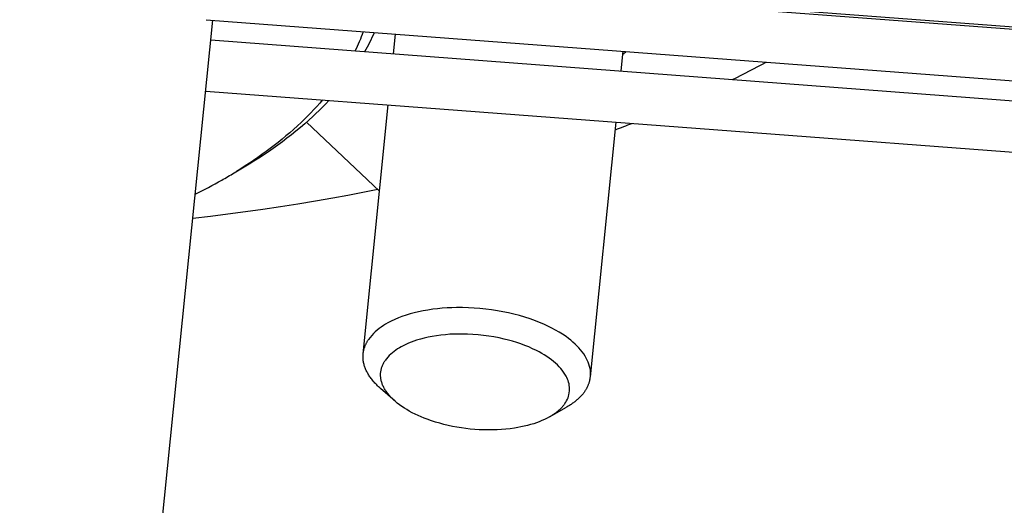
# Model space of a CAD drawing. Extents: x 0 to 1189, y 0 to 841.
# Tile 32 of 77: x 321 to 349, y 89 to 102. Entities that reach past the tile are written whole.
import ezdxf

# ---------------------------------------------------------------- set-up
doc = ezdxf.new("R2010")
doc.units = 0
doc.header["$LTSCALE"] = 65.395
doc.layers.add('mg_3d_BL7', color=7, linetype='CONTINUOUS')

# ---------------------------------------------------------------- blocks, each defined once
blk = doc.blocks.new('MG_3D_BL7', base_point=(391.459, 121.842))
at = {"layer": 'mg_3d_BL7', "color": 2, "linetype": 'CONTINUOUS'}
for p, q in [((326.564, 103.858), (370.531, 100.527)), ((326.852, 103.906), (370.539, 100.596)), ((321.319, 48.824), (326.731, 102.401)), ((326.545, 102.415), (370.422, 99.091)), ((326.676, 101.849), (370.532, 98.526)), ((331.792, 101.462), (331.848, 102.013)), ((338.176, 100.978), (338.231, 101.53)), ((326.531, 100.416), (370.422, 97.091)), ((330.943, 93.053), (331.647, 100.029)), ((331.403, 97.608), (329.354, 99.544)), ((337.31, 92.41), (338.031, 99.545)), ((331.837, 91.727), (331.428, 92.084)), ((336.168, 91.289), (336.64, 91.558))]:
    blk.add_line(p, q, dxfattribs=at)
for points in [[(329.982, 100.154), (329.893, 100.06), (329.802, 99.967), (329.71, 99.875), (329.616, 99.784), (329.522, 99.695), (329.426, 99.607), (329.305, 99.5), (329.183, 99.395), (329.06, 99.292), (328.934, 99.191), (328.808, 99.092), (328.679, 98.995), (328.55, 98.899), (328.418, 98.805), (328.286, 98.713), (328.153, 98.623), (328.018, 98.535), (327.882, 98.448), (327.745, 98.363), (327.608, 98.279), (327.469, 98.198), (327.33, 98.117)], [(329.806, 100.168), (329.726, 100.076), (329.644, 99.985), (329.562, 99.895), (329.477, 99.806), (329.392, 99.719), (329.305, 99.633), (329.203, 99.534), (329.1, 99.438), (328.995, 99.342), (328.888, 99.249), (328.78, 99.157), (328.671, 99.066), (328.561, 98.977), (328.449, 98.889), (328.336, 98.803), (328.222, 98.719), (328.107, 98.635), (327.991, 98.554), (327.874, 98.473), (327.756, 98.394), (327.637, 98.317), (327.518, 98.241), (327.398, 98.166)], [(331.354, 97.654), (330.934, 97.571), (330.513, 97.491), (330.091, 97.414), (329.603, 97.329), (329.115, 97.248), (328.625, 97.171), (328.135, 97.098), (327.645, 97.029), (327.154, 96.964), (326.662, 96.902), (326.17, 96.844)], [(337.31, 92.41), (337.314, 92.468), (337.313, 92.526), (337.309, 92.584), (337.3, 92.642), (337.287, 92.699), (337.27, 92.76), (337.248, 92.819), (337.223, 92.877), (337.194, 92.934), (337.163, 92.989), (337.124, 93.049), (337.082, 93.108), (337.037, 93.164), (336.99, 93.218), (336.94, 93.271), (336.881, 93.328), (336.82, 93.383), (336.758, 93.436), (336.693, 93.486), (336.627, 93.535), (336.531, 93.6), (336.434, 93.661), (336.334, 93.719), (336.233, 93.773), (336.119, 93.829), (336.005, 93.882), (335.888, 93.932), (335.771, 93.978), (335.622, 94.031), (335.472, 94.08), (335.321, 94.125), (335.168, 94.165), (335.014, 94.201), (334.859, 94.233), (334.704, 94.261), (334.542, 94.287), (334.38, 94.307), (334.217, 94.324), (334.054, 94.337), (333.891, 94.345), (333.727, 94.349), (333.563, 94.349), (333.429, 94.346), (333.294, 94.34), (333.16, 94.33), (333.026, 94.317), (332.892, 94.301), (332.759, 94.281), (332.627, 94.257), (332.495, 94.23), (332.377, 94.202), (332.261, 94.17), (332.145, 94.135), (332.031, 94.096), (331.93, 94.058), (331.83, 94.016), (331.732, 93.97), (331.635, 93.919), (331.573, 93.883), (331.511, 93.845), (331.451, 93.805), (331.393, 93.762), (331.336, 93.717), (331.282, 93.67), (331.231, 93.62), (331.182, 93.568), (331.136, 93.513), (331.095, 93.456)], [(336.598, 91.663), (336.623, 91.701), (336.645, 91.74), (336.665, 91.781), (336.683, 91.823), (336.697, 91.866), (336.709, 91.909), (336.72, 91.961), (336.726, 92.013), (336.728, 92.065), (336.726, 92.117), (336.72, 92.169), (336.711, 92.215), (336.7, 92.26), (336.685, 92.305), (336.669, 92.348), (336.65, 92.391), (336.628, 92.432), (336.596, 92.488), (336.561, 92.541), (336.523, 92.593), (336.482, 92.642), (336.439, 92.69), (336.387, 92.742), (336.333, 92.792), (336.277, 92.84), (336.219, 92.886), (336.159, 92.93), (336.09, 92.978), (336.019, 93.023), (335.947, 93.066), (335.874, 93.107), (335.799, 93.145), (335.691, 93.197), (335.582, 93.246), (335.471, 93.291), (335.358, 93.332), (335.245, 93.371), (335.13, 93.406), (335.014, 93.438), (334.898, 93.467), (334.753, 93.499), (334.607, 93.527), (334.461, 93.551), (334.314, 93.571), (334.167, 93.587), (334.019, 93.598), (333.871, 93.606), (333.747, 93.609), (333.622, 93.609), (333.497, 93.606), (333.372, 93.6), (333.248, 93.59), (333.124, 93.577), (333, 93.561), (332.877, 93.54), (332.766, 93.519), (332.656, 93.494), (332.547, 93.465), (332.439, 93.433), (332.363, 93.407), (332.287, 93.38), (332.212, 93.349), (332.138, 93.317), (332.065, 93.281), (332.012, 93.253), (331.96, 93.223), (331.908, 93.191), (331.858, 93.157), (331.809, 93.122), (331.762, 93.085), (331.717, 93.045), (331.674, 93.004), (331.633, 92.96), (331.595, 92.914), (331.56, 92.866)], [(330.943, 93.053), (330.944, 93.07), (330.947, 93.086), (330.949, 93.102), (330.952, 93.118), (330.955, 93.134), (330.958, 93.15), (330.962, 93.166), (330.966, 93.182), (330.971, 93.197), (330.975, 93.213), (330.98, 93.228), (330.986, 93.244), (330.991, 93.259), (330.997, 93.274), (331.003, 93.289), (331.009, 93.303), (331.016, 93.318), (331.023, 93.332), (331.03, 93.347), (331.037, 93.361), (331.045, 93.375), (331.052, 93.389), (331.06, 93.402), (331.069, 93.416), (331.077, 93.429), (331.086, 93.443), (331.095, 93.456)], [(331.428, 92.084), (331.401, 92.108), (331.374, 92.133), (331.348, 92.158), (331.322, 92.183), (331.297, 92.209), (331.272, 92.235), (331.248, 92.262), (331.224, 92.29), (331.201, 92.318), (331.183, 92.34), (331.165, 92.364), (331.148, 92.387), (331.131, 92.411), (331.115, 92.435), (331.099, 92.459), (331.084, 92.484), (331.07, 92.509), (331.056, 92.535), (331.042, 92.561), (331.031, 92.584), (331.02, 92.608), (331.009, 92.632), (331, 92.657), (330.991, 92.681), (330.982, 92.706), (330.974, 92.731), (330.967, 92.757), (330.961, 92.782), (330.955, 92.808), (330.951, 92.832), (330.947, 92.857), (330.944, 92.881), (330.941, 92.906), (330.94, 92.93), (330.939, 92.955), (330.939, 92.98), (330.939, 93.004), (330.94, 93.029), (330.943, 93.053)], [(331.837, 91.727), (331.814, 91.748), (331.791, 91.769), (331.768, 91.791), (331.745, 91.813), (331.723, 91.835), (331.702, 91.859), (331.681, 91.882), (331.66, 91.906), (331.641, 91.931), (331.621, 91.956), (331.603, 91.981), (331.585, 92.007), (331.571, 92.028), (331.558, 92.049), (331.545, 92.07), (331.533, 92.092), (331.521, 92.114), (331.51, 92.136), (331.499, 92.159), (331.489, 92.182), (331.48, 92.205), (331.472, 92.228), (331.464, 92.252), (331.457, 92.276), (331.451, 92.3), (331.445, 92.324), (331.441, 92.348), (331.437, 92.372), (331.434, 92.396), (331.432, 92.421), (331.431, 92.445), (331.431, 92.469), (331.431, 92.494), (331.433, 92.518), (331.435, 92.543), (331.438, 92.567), (331.443, 92.591), (331.447, 92.614), (331.453, 92.636), (331.459, 92.658), (331.466, 92.681), (331.474, 92.702), (331.483, 92.724), (331.492, 92.745), (331.502, 92.766), (331.512, 92.787), (331.524, 92.808), (331.535, 92.828), (331.547, 92.847), (331.56, 92.866)], [(337.158, 92.008), (337.167, 92.021), (337.176, 92.034), (337.184, 92.048), (337.192, 92.061), (337.2, 92.075), (337.208, 92.089), (337.216, 92.103), (337.223, 92.117), (337.23, 92.131), (337.237, 92.146), (337.243, 92.16), (337.25, 92.175), (337.256, 92.189), (337.261, 92.204), (337.267, 92.22), (337.272, 92.235), (337.277, 92.251), (337.282, 92.266), (337.286, 92.282), (337.291, 92.298), (337.294, 92.314), (337.298, 92.33), (337.301, 92.346), (337.304, 92.362), (337.306, 92.378), (337.308, 92.394), (337.31, 92.41)], [(337.158, 92.008), (337.145, 91.989), (337.132, 91.971), (337.119, 91.953), (337.105, 91.936), (337.091, 91.918), (337.076, 91.901), (337.061, 91.885), (337.044, 91.866), (337.026, 91.848), (337.008, 91.829), (336.99, 91.812), (336.972, 91.794), (336.953, 91.777), (336.933, 91.761), (336.914, 91.744), (336.894, 91.728), (336.874, 91.712), (336.854, 91.697), (336.833, 91.681), (336.813, 91.667), (336.792, 91.652), (336.771, 91.638), (336.749, 91.624), (336.728, 91.61), (336.706, 91.596), (336.684, 91.583), (336.662, 91.57), (336.64, 91.558)], [(336.168, 91.289), (336.097, 91.251), (336.024, 91.215), (335.95, 91.182), (335.875, 91.151), (335.799, 91.123), (335.722, 91.097), (335.633, 91.07), (335.544, 91.046), (335.454, 91.024), (335.363, 91.005), (335.273, 90.988), (335.181, 90.972), (335.061, 90.956), (334.941, 90.942), (334.82, 90.932), (334.699, 90.925), (334.578, 90.921), (334.451, 90.92), (334.325, 90.923), (334.198, 90.928), (334.072, 90.936), (333.946, 90.947), (333.82, 90.961), (333.695, 90.979), (333.57, 90.999), (333.446, 91.022), (333.322, 91.048), (333.204, 91.076), (333.087, 91.107), (332.97, 91.141), (332.855, 91.179), (332.741, 91.219), (332.654, 91.252), (332.569, 91.287), (332.484, 91.324), (332.4, 91.364), (332.318, 91.405), (332.236, 91.45), (332.166, 91.49), (332.097, 91.533), (332.03, 91.578), (331.964, 91.625), (331.899, 91.675), (331.837, 91.727)], [(336.598, 91.663), (336.588, 91.648), (336.577, 91.633), (336.565, 91.618), (336.554, 91.603), (336.542, 91.589), (336.53, 91.575), (336.518, 91.561), (336.503, 91.545), (336.489, 91.53), (336.474, 91.515), (336.459, 91.5), (336.443, 91.486), (336.427, 91.472), (336.411, 91.458), (336.395, 91.444), (336.379, 91.431), (336.362, 91.418), (336.345, 91.405), (336.328, 91.392), (336.311, 91.38), (336.294, 91.368), (336.276, 91.356), (336.258, 91.344), (336.241, 91.333), (336.223, 91.321), (336.205, 91.31), (336.186, 91.3), (336.168, 91.289)]]:
    blk.add_lwpolyline(points, dxfattribs=at)
for centre, radius, start, end in [((325.705, 104.019), 5.595, 333.7251, 339.7294), ((325.81, 104.437), 5.946, 330.6431, 336.4133), ((337.136, 102.825), 1.757, 308.2356, 312.2054), ((328.094, 127.547), 29.88, 296.2164, 298.2471), ((324.519, 135.614), 38.708, 290.3979, 291.1374), ((320.159, 109.934), 13.816, 299.5854, 301.2524), ((320.383, 109.564), 13.384, 301.2563, 301.609), ((319.548, 111.013), 15.056, 296.3861, 299.5818)]:
    blk.add_arc(centre, radius, start, end, dxfattribs=at)

msp = doc.modelspace()

# ---------------------------------------------------------------- block references
at = {"layer": 'mg_3d_BL7'}
msp.add_blockref('MG_3D_BL7', (391.459, 121.842), dxfattribs=at)

doc.saveas('drawing.dxf')
